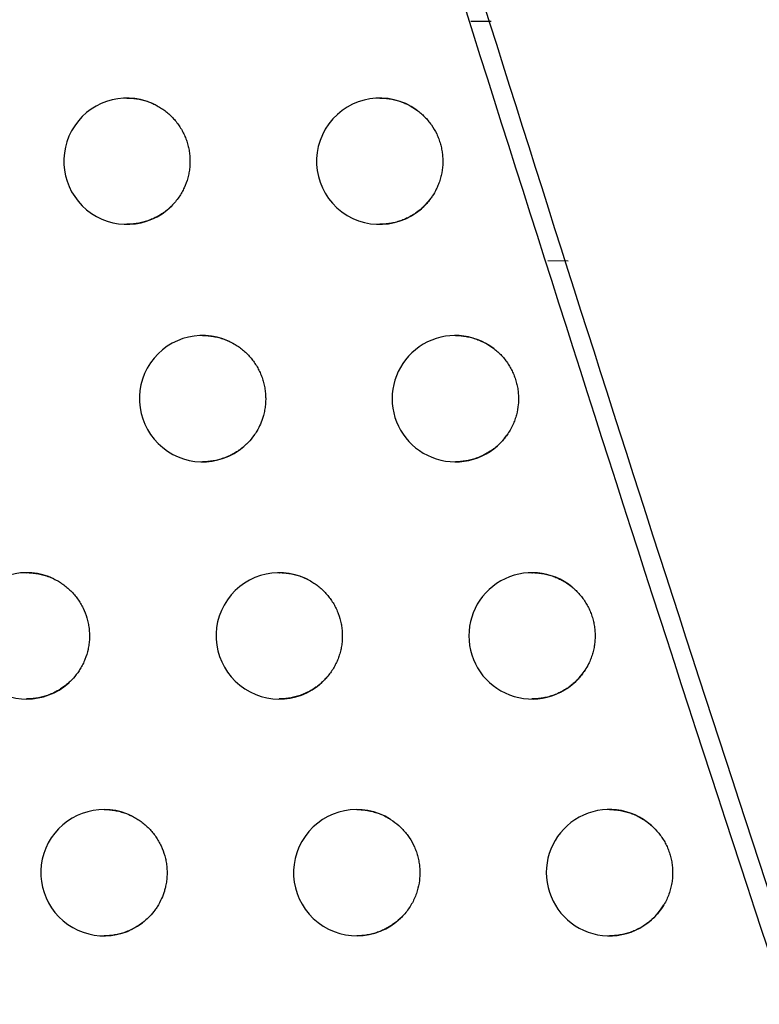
# Model space of a CAD drawing. Header units: millimetres. Extents: x -0.201 to 0.721, y -0.195 to 0.483.
# Tile 135 of 188: x 0.2834 to 0.28925, y 0.09069 to 0.09849. Entities that reach past the tile are written whole.
import ezdxf

# ---------------------------------------------------------------- set-up
doc = ezdxf.new("R2010")
doc.units = ezdxf.units.MM

msp = doc.modelspace()

# ---------------------------------------------------------------- linework, layer by layer
at = {"color": 7, "linetype": 'Continuous', "lineweight": 25}
for p, q in [((0.286971, 0.098478), (0.287134, 0.098476)), ((0.287582, 0.096581), (0.287741, 0.09658))]:
    msp.add_line(p, q, dxfattribs=at)
for centre, radius, start, end in [((0.284251, 0.097368), 0.0005, 61.432482, 314.686617), ((0.286251, 0.097368), 0.0005000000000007, 54.171848, 322.7756), ((0.284849, 0.095488), 0.0005, 60.249821, 316.208947), ((0.286849, 0.095488), 0.0005, 52.398208, 324.855661), ((0.283456, 0.09361), 0.0005000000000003, 64.374547, 311.532695), ((0.285456, 0.09361), 0.0005, 58.982112, 317.810336), ((0.287456, 0.09361), 0.0005, 50.458115, 327.093271), ((0.284069, 0.091735), 0.0005, 63.396112, 312.864806), ((0.286069, 0.091735), 0.0005, 57.620201, 319.49942), ((0.288069, 0.091735), 0.0005, 48.322164, 329.517086)]:
    msp.add_arc(centre, radius, start, end, dxfattribs=at)
for points, knots in [([(0.2999916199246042, 0.0810056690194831), (0.2990475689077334, 0.0841585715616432), (0.2971384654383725, 0.0905345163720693), (0.2945060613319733, 0.1002047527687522), (0.2920358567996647, 0.109998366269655), (0.2897658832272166, 0.1198475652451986), (0.2876940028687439, 0.1297388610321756), (0.2858216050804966, 0.1396656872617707), (0.2841483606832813, 0.1496265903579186), (0.2826752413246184, 0.1596260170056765), (0.2811181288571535, 0.1719227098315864), (0.2796582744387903, 0.1865373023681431), (0.2785527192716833, 0.203495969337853), (0.2779812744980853, 0.2205161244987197), (0.2780897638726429, 0.2318817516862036), (0.2781440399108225, 0.2375678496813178)], [0, 0, 0, 0, 0.062201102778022, 0.1257859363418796, 0.1893965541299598, 0.2530847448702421, 0.3167987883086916, 0.3803835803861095, 0.4439938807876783, 0.5076814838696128, 0.5713950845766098, 0.6782397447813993, 0.7852056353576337, 0.8925407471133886, 1, 1, 1, 1]), ([(0.2822112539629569, 0.2355331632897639), (0.2821744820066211, 0.2322850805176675), (0.2820996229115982, 0.2256727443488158), (0.2822386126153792, 0.2156943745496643), (0.2825701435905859, 0.2055992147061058), (0.2831114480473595, 0.1955059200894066), (0.2838571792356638, 0.1854271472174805), (0.284807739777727, 0.1753698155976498), (0.2859623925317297, 0.1653353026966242), (0.2873220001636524, 0.1553194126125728), (0.2891902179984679, 0.1433895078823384), (0.2917252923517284, 0.1295738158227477), (0.2951351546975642, 0.1139107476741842), (0.2990207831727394, 0.0983278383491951), (0.3020386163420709, 0.0880436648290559), (0.3035483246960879, 0.0828988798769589)], [0, 0, 0, 0, 0.0629734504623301, 0.1281992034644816, 0.1934519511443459, 0.2587859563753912, 0.324147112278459, 0.389372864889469, 0.4546256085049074, 0.5199596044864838, 0.58532075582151, 0.6887198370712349, 0.7922265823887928, 0.8960587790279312, 1, 1, 1, 1]), ([(0.2930548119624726, 0.080744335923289), (0.2918580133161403, 0.0841625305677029), (0.2894638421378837, 0.0910005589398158), (0.2872939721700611, 0.0979124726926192), (0.2862087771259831, 0.1013692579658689)], [0, 0, 0, 0, 0.4998801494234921, 1, 1, 1, 1]), ([(0.2861999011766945, 0.1008778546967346), (0.287398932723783, 0.0970777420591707), (0.2897919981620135, 0.0894933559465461), (0.2924550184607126, 0.0819988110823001), (0.2937837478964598, 0.0782593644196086)], [0, 0, 0, 0, 0.501044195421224, 1, 1, 1, 1]), ([(0.2842505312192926, 0.0978683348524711), (0.2842510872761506, 0.0978683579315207), (0.2842656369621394, 0.0978689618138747), (0.2842943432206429, 0.0978668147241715), (0.2843365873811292, 0.0978616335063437), (0.2843787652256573, 0.0978523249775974), (0.2844185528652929, 0.0978398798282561), (0.2844557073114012, 0.0978250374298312), (0.2844782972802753, 0.0978133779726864), (0.284489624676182, 0.0978075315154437)], [0, 0, 0, 0, 0.0067148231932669, 0.1756988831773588, 0.3458616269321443, 0.519757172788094, 0.6949498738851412, 0.8470372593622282, 1, 1, 1, 1]), ([(0.2862505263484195, 0.0978682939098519), (0.286251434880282, 0.0978683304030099), (0.2862662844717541, 0.0978689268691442), (0.2862952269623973, 0.0978667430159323), (0.2863372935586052, 0.0978615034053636), (0.2863792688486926, 0.0978521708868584), (0.2864178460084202, 0.0978401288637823), (0.2864634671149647, 0.0978217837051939), (0.2865048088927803, 0.0978002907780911), (0.2865335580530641, 0.0977804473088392), (0.2865431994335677, 0.0977737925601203)], [0, 0, 0, 0, 0.008748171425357, 0.1429853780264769, 0.2781581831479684, 0.4162910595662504, 0.5554511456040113, 0.6656892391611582, 0.8878848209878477, 1, 1, 1, 1]), ([(0.284489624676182, 0.0978075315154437), (0.2845014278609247, 0.0978007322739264), (0.2845251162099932, 0.0977870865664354), (0.284558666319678, 0.0977627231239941), (0.2845905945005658, 0.0977354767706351), (0.2846200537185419, 0.0977055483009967), (0.284646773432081, 0.0976734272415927), (0.284670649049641, 0.0976393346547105), (0.2846918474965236, 0.0976029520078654), (0.2847098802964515, 0.097564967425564), (0.284724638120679, 0.0975257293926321), (0.284736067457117, 0.0974855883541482), (0.2847442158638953, 0.0974441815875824), (0.2847503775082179, 0.09738855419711), (0.2847495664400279, 0.0973323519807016), (0.2847418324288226, 0.097276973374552), (0.2847294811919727, 0.0972224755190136), (0.2847103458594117, 0.0971697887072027), (0.2846849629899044, 0.0971201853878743), (0.2846617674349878, 0.0970831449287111), (0.2846345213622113, 0.0970467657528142), (0.2846129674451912, 0.0970242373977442), (0.2846021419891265, 0.0970129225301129)], [0, 0, 0, 0, 0.0441509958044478, 0.0886086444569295, 0.1340333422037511, 0.1797921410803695, 0.2241030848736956, 0.2687238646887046, 0.3138244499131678, 0.359582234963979, 0.4039022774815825, 0.4485322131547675, 0.4936420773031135, 0.5394093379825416, 0.6282971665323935, 0.6734149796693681, 0.7191905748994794, 0.8080774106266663, 0.8531949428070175, 0.8989705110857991, 0.9492579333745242, 0.9999999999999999, 0.9999999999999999, 0.9999999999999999, 0.9999999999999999]), ([(0.2865431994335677, 0.0977737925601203), (0.2865540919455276, 0.0977655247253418), (0.2865759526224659, 0.0977489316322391), (0.2866062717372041, 0.0977204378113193), (0.2866346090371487, 0.0976892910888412), (0.2866685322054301, 0.0976448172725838), (0.2866967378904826, 0.0975962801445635), (0.2867185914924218, 0.0975448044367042), (0.2867317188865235, 0.0975048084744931), (0.2867414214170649, 0.0974639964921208), (0.286747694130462, 0.097422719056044), (0.2867505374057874, 0.0973806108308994), (0.2867495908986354, 0.0973246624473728), (0.2867416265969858, 0.0972690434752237), (0.2867268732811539, 0.0972151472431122), (0.2867135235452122, 0.0971787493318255), (0.2866945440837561, 0.0971370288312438), (0.2866736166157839, 0.097100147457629), (0.2866549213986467, 0.0970745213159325), (0.2866486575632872, 0.09706593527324)], [0, 0, 0, 0, 0.0516156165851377, 0.1035897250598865, 0.1566943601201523, 0.2101895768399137, 0.3140666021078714, 0.3667924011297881, 0.4202865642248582, 0.47209838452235, 0.52427251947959, 0.5770077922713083, 0.6305117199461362, 0.7344171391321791, 0.7871577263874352, 0.8406673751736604, 0.880226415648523, 0.9598698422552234, 1, 1, 1, 1]), ([(0.2866486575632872, 0.09706593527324), (0.2866466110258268, 0.097063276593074), (0.2866361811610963, 0.0970497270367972), (0.2866159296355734, 0.0970263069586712), (0.2865862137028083, 0.0969970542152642), (0.2865537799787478, 0.0969701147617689), (0.2865191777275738, 0.0969460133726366), (0.286482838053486, 0.0969250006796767), (0.2864448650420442, 0.0969070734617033), (0.2864050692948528, 0.0968922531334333), (0.2863641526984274, 0.0968808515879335), (0.2863226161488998, 0.0968731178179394), (0.2862847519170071, 0.096868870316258), (0.286260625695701, 0.0968688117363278), (0.2862505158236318, 0.0968687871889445)], [0, 0, 0, 0, 0.0217815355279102, 0.1110062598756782, 0.2008418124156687, 0.2925940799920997, 0.3850045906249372, 0.4751025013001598, 0.5658182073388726, 0.6584756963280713, 0.7518015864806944, 0.8426110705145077, 0.9340476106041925, 1, 1, 1, 1]), ([(0.2846021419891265, 0.0970129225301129), (0.2845958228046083, 0.0970068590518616), (0.2845831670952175, 0.0969947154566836), (0.2845629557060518, 0.0969777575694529), (0.2845418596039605, 0.0969617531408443), (0.2845157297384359, 0.0969440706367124), (0.2844840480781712, 0.0969256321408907), (0.2844461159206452, 0.0969075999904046), (0.2844063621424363, 0.0968926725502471), (0.2843654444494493, 0.096881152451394), (0.2843238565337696, 0.096873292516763), (0.284285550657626, 0.0968689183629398), (0.2842610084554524, 0.0968688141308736), (0.2842505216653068, 0.096868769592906)], [0, 0, 0, 0, 0.0671313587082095, 0.1344469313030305, 0.2023239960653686, 0.270389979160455, 0.3767663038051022, 0.4838686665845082, 0.5932500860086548, 0.7034148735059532, 0.8109459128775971, 0.919217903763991, 1, 1, 1, 1]), ([(0.2848493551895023, 0.0959880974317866), (0.2848500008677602, 0.0959881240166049), (0.2848646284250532, 0.0959887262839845), (0.2848933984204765, 0.0959865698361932), (0.2849356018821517, 0.0959813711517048), (0.2849777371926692, 0.0959720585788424), (0.285019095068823, 0.0959591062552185), (0.2850593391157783, 0.0959428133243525), (0.2850847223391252, 0.0959291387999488), (0.2850974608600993, 0.0959222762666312)], [0, 0, 0, 0, 0.0074870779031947, 0.1696164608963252, 0.3328765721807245, 0.499716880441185, 0.6678009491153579, 0.833286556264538, 1, 1, 1, 1]), ([(0.2868493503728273, 0.0959880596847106), (0.2868503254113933, 0.0959880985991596), (0.2868652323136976, 0.0959886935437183), (0.2868942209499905, 0.0959865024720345), (0.2869362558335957, 0.0959812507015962), (0.2869781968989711, 0.0959719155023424), (0.2870179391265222, 0.0959595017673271), (0.2870670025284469, 0.0959395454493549), (0.287112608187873, 0.0959149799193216), (0.2871439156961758, 0.0958920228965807), (0.287154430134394, 0.0958843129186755)], [0, 0, 0, 0, 0.0089461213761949, 0.1367730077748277, 0.2654906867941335, 0.3970261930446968, 0.529539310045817, 0.6459804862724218, 0.8811046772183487, 1, 1, 1, 1]), ([(0.2850974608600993, 0.0959222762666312), (0.2851091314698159, 0.0959152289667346), (0.2851325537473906, 0.0959010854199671), (0.2851656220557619, 0.0958760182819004), (0.2851970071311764, 0.0958481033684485), (0.2852258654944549, 0.0958175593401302), (0.2852519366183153, 0.0957848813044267), (0.2852751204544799, 0.0957502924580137), (0.2852955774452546, 0.0957134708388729), (0.2853128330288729, 0.0956751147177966), (0.285326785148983, 0.0956355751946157), (0.2853373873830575, 0.095595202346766), (0.2853446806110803, 0.0955536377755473), (0.2853484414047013, 0.0955117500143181), (0.2853487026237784, 0.0954699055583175), (0.2853455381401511, 0.0954282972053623), (0.285338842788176, 0.0953866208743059), (0.2853269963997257, 0.09533905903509), (0.2853079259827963, 0.0952864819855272), (0.2852823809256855, 0.0952368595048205), (0.2852506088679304, 0.0951877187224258), (0.2852257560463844, 0.0951596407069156), (0.2852102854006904, 0.0951421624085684)], [0, 0, 0, 0, 0.045304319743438, 0.0909233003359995, 0.1375345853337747, 0.1844886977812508, 0.2299571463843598, 0.2757435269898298, 0.3220222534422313, 0.3689753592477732, 0.4144528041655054, 0.4602482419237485, 0.5065361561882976, 0.5534986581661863, 0.5988188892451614, 0.6444537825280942, 0.6910811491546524, 0.7380514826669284, 0.8062706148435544, 0.8755803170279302, 0.9225499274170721, 1, 1, 1, 1]), ([(0.287154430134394, 0.0958843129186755), (0.2871650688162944, 0.0958757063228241), (0.2871864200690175, 0.0958584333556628), (0.287215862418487, 0.0958289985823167), (0.2872432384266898, 0.0957969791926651), (0.28726773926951, 0.0957627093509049), (0.2872891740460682, 0.095726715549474), (0.287307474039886, 0.0956892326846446), (0.2873227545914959, 0.0956499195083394), (0.2873346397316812, 0.0956095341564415), (0.2873430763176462, 0.0955684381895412), (0.2873480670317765, 0.0955269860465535), (0.2873496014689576, 0.0954848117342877), (0.2873469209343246, 0.0954290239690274), (0.2873372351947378, 0.0953736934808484), (0.2873208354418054, 0.0953202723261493), (0.2873044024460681, 0.0952796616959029), (0.2872839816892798, 0.0952391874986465), (0.2872668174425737, 0.0952133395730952), (0.287258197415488, 0.095200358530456)], [0, 0, 0, 0, 0.0538920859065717, 0.1081584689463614, 0.1636052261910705, 0.2194597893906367, 0.2735471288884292, 0.3280126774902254, 0.3830639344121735, 0.4389174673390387, 0.4930137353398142, 0.547488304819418, 0.6025487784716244, 0.6584118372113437, 0.7665022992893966, 0.8219620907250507, 0.8778299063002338, 0.9386451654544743, 1, 1, 1, 1]), ([(0.287258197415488, 0.095200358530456), (0.2872526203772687, 0.0951927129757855), (0.2872389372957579, 0.0951739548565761), (0.2872146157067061, 0.0951459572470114), (0.2871848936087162, 0.0951166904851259), (0.2871524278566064, 0.0950897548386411), (0.2871178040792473, 0.0950656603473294), (0.2870814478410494, 0.0950446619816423), (0.2870434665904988, 0.0950267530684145), (0.2870036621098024, 0.0950119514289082), (0.286962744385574, 0.0950005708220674), (0.2869212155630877, 0.0949928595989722), (0.2868834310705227, 0.0949886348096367), (0.2868593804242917, 0.094988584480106), (0.2868493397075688, 0.0949885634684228)], [0, 0, 0, 0, 0.0591010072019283, 0.1450023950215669, 0.2314923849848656, 0.3198299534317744, 0.4088022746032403, 0.4954905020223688, 0.5827736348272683, 0.6719270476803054, 0.7617244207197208, 0.8490514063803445, 0.9369816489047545, 0.9999999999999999, 0.9999999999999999, 0.9999999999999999, 0.9999999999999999]), ([(0.2852102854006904, 0.0951421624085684), (0.285203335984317, 0.0951351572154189), (0.2851894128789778, 0.0951211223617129), (0.2851669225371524, 0.0951016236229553), (0.2851432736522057, 0.0950833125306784), (0.2851152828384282, 0.0950642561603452), (0.2850825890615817, 0.0950452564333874), (0.2850446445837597, 0.095027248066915), (0.285004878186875, 0.0950123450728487), (0.2849639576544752, 0.0950008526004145), (0.2849223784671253, 0.0949930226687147), (0.2848841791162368, 0.0949886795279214), (0.2848597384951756, 0.0949885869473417), (0.2848493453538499, 0.0949885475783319)], [0, 0, 0, 0, 0.0731446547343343, 0.1465447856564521, 0.2207276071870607, 0.2951747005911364, 0.3980599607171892, 0.5016481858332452, 0.6074437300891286, 0.7139982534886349, 0.8179288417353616, 0.9225759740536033, 1, 1, 1, 1]), ([(0.2834555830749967, 0.0941102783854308), (0.283455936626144, 0.0941102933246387), (0.2834703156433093, 0.0941109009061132), (0.2834988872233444, 0.0941087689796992), (0.2835412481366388, 0.0941036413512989), (0.283583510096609, 0.0940942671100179), (0.2836275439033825, 0.0940808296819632), (0.283656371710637, 0.0940680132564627), (0.2836718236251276, 0.0940611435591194)], [0, 0, 0, 0, 0.0047600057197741, 0.1935906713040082, 0.3837390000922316, 0.578062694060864, 0.7738385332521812, 0.9999999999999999, 0.9999999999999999, 0.9999999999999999, 0.9999999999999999]), ([(0.2854555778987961, 0.0941102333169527), (0.2854563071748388, 0.0941102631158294), (0.2854710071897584, 0.0941108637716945), (0.2854998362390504, 0.0941086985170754), (0.2855420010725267, 0.0941034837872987), (0.2855840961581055, 0.0940941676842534), (0.2856271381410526, 0.0940806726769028), (0.2856706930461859, 0.0940627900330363), (0.2856990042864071, 0.0940468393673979), (0.2857132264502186, 0.0940388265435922)], [0, 0, 0, 0, 0.0081108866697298, 0.1634911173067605, 0.3199548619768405, 0.4798486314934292, 0.640933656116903, 0.8196228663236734, 1, 1, 1, 1]), ([(0.2874555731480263, 0.0941101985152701), (0.2874566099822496, 0.094110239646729), (0.2874715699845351, 0.0941108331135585), (0.2875006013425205, 0.0941086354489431), (0.2875426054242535, 0.0941033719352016), (0.2875845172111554, 0.0940940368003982), (0.28762535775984, 0.0940812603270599), (0.2876646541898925, 0.094065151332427), (0.2877023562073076, 0.0940458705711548), (0.2877387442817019, 0.0940231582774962), (0.2877621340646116, 0.0940055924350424), (0.2877735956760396, 0.0939961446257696), (0.2877738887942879, 0.0939959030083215)], [0, 0, 0, 0, 0.0090448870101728, 0.1305044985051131, 0.2528104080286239, 0.3777929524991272, 0.5037039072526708, 0.6247383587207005, 0.7466220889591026, 0.8711965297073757, 0.9967059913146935, 1, 1, 1, 1]), ([(0.2836718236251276, 0.0940611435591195), (0.2836839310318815, 0.0940549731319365), (0.2837082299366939, 0.0940425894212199), (0.283742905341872, 0.0940200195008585), (0.2837761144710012, 0.093994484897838), (0.2838070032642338, 0.0939661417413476), (0.2838352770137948, 0.0939354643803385), (0.2838608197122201, 0.0939026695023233), (0.2838838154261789, 0.0938674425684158), (0.2839103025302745, 0.0938182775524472), (0.2839305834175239, 0.0937659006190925), (0.283944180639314, 0.0937116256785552), (0.2839531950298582, 0.0936563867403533), (0.2839552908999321, 0.0936002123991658), (0.283950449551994, 0.0935444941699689), (0.2839409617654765, 0.0934894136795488), (0.2839246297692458, 0.0934357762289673), (0.2839018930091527, 0.0933849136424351), (0.2838823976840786, 0.0933496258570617), (0.2838543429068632, 0.0933073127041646), (0.2838230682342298, 0.0932693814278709), (0.2837961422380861, 0.0932444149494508), (0.283787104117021, 0.0932360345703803)], [0, 0, 0, 0, 0.0417497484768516, 0.0837894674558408, 0.1267436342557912, 0.1700137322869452, 0.2119147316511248, 0.2541087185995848, 0.2967564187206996, 0.3400255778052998, 0.4240644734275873, 0.4667208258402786, 0.5099987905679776, 0.5940537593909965, 0.6367184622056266, 0.6800051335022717, 0.7640621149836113, 0.806728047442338, 0.8500162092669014, 0.8871629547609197, 0.9621245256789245, 1, 1, 1, 1]), ([(0.2857132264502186, 0.0940388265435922), (0.2857247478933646, 0.0940315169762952), (0.2857478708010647, 0.0940168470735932), (0.2857804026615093, 0.0939910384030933), (0.2858111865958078, 0.0939624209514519), (0.2858393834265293, 0.093931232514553), (0.2858647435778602, 0.0938979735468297), (0.2858871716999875, 0.0938628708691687), (0.2859068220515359, 0.093825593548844), (0.2859286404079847, 0.0937741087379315), (0.2859439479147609, 0.0937200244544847), (0.2859523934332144, 0.0936647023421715), (0.2859552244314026, 0.0936227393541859), (0.2859545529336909, 0.0935809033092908), (0.2859504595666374, 0.0935393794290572), (0.2859428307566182, 0.0934978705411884), (0.2859317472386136, 0.0934572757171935), (0.2859174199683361, 0.0934180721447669), (0.2858999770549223, 0.0933802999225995), (0.2858791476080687, 0.0933437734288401), (0.2858547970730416, 0.093307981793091), (0.2858358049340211, 0.0932858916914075), (0.2858260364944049, 0.0932745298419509)], [0, 0, 0, 0, 0.046597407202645, 0.0935184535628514, 0.1414601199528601, 0.1897543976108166, 0.2365206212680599, 0.283613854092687, 0.3312134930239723, 0.3795067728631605, 0.4733023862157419, 0.5209111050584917, 0.5692136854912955, 0.6158263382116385, 0.6627626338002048, 0.7107197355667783, 0.7590295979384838, 0.8056402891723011, 0.8525746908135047, 0.900530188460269, 0.9488385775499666, 1, 1, 1, 1]), ([(0.2877738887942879, 0.0939959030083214), (0.287784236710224, 0.0939869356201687), (0.2878050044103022, 0.0939689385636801), (0.287833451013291, 0.093938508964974), (0.287859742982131, 0.0939055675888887), (0.2878830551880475, 0.0938705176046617), (0.2879032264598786, 0.0938339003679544), (0.2879202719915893, 0.0937958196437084), (0.2879342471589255, 0.0937559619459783), (0.2879447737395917, 0.0937151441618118), (0.2879518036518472, 0.0936738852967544), (0.2879554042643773, 0.0936322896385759), (0.287955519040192, 0.0935900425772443), (0.2879520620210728, 0.0935480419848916), (0.2879451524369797, 0.0935067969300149), (0.2879349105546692, 0.0934663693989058), (0.2879210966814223, 0.0934265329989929), (0.2879021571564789, 0.0933832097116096), (0.2878850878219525, 0.0933548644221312), (0.2878753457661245, 0.0933386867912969)], [0, 0, 0, 0, 0.0565980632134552, 0.1135892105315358, 0.1718199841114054, 0.2304790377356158, 0.2870770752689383, 0.3440679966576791, 0.4022979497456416, 0.4609560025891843, 0.5175625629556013, 0.5745621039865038, 0.6328010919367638, 0.6914683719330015, 0.7480777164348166, 0.8050801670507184, 0.86332257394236, 0.9219934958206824, 1, 1, 1, 1]), ([(0.2878753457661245, 0.0933386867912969), (0.2878662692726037, 0.0933254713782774), (0.2878493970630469, 0.0933009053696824), (0.2878207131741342, 0.0932679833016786), (0.2877909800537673, 0.093238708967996), (0.2877584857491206, 0.093211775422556), (0.2877238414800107, 0.0931876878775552), (0.2876874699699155, 0.0931667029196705), (0.2876494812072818, 0.0931488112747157), (0.2876096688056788, 0.0931340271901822), (0.2875687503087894, 0.0931226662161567), (0.287527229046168, 0.093114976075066), (0.2874895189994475, 0.0931107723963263), (0.2874655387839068, 0.0931107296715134), (0.287455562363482, 0.0931107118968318)], [0, 0, 0, 0, 0.0961596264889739, 0.1787502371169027, 0.2619072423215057, 0.34684266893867, 0.4323893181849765, 0.515687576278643, 0.5995579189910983, 0.6852271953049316, 0.7715160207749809, 0.8553866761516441, 0.9398369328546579, 1, 1, 1, 1]), ([(0.2858260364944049, 0.0932745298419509), (0.28581847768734, 0.0932665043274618), (0.2858033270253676, 0.0932504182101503), (0.2857785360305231, 0.0932281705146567), (0.2857522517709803, 0.0932073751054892), (0.2857223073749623, 0.0931868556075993), (0.2856885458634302, 0.0931672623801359), (0.2856505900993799, 0.0931492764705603), (0.2856108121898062, 0.0931343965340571), (0.2855698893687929, 0.09312293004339), (0.2855283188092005, 0.0931151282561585), (0.2854902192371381, 0.0931108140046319), (0.2854658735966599, 0.0931107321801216), (0.2854555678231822, 0.0931106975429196)], [0, 0, 0, 0, 0.0789834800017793, 0.1583122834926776, 0.2387055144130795, 0.3194596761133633, 0.4189106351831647, 0.5190417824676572, 0.6213093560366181, 0.7243117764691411, 0.8247081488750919, 0.9257970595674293, 1, 1, 1, 1]), ([(0.283787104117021, 0.0932360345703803), (0.2837772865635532, 0.0932277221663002), (0.2837575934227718, 0.093211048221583), (0.2837249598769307, 0.0931885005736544), (0.283689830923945, 0.0931679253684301), (0.2836519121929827, 0.0931498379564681), (0.2836121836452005, 0.0931348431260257), (0.2835712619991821, 0.0931232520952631), (0.2835296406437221, 0.0931153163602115), (0.2834910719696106, 0.0931108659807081), (0.2834662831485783, 0.0931107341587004), (0.2834555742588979, 0.0931106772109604)], [0, 0, 0, 0, 0.1060816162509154, 0.2127903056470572, 0.3272411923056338, 0.4424710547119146, 0.5601442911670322, 0.678656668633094, 0.7945523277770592, 0.9112456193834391, 1, 1, 1, 1]), ([(0.2840691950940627, 0.0922348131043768), (0.2840696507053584, 0.0922348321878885), (0.2840841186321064, 0.0922354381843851), (0.2841127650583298, 0.0922332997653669), (0.2841550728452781, 0.0922281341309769), (0.2841973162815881, 0.0922188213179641), (0.2842344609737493, 0.0922072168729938), (0.2842664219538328, 0.0921947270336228), (0.2842841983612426, 0.0921862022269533), (0.2842931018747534, 0.0921819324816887)], [0, 0, 0, 0, 0.005907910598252, 0.1876055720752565, 0.3705709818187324, 0.5575527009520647, 0.7459308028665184, 0.8727465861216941, 1, 1, 1, 1]), ([(0.2860691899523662, 0.0922347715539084), (0.2860699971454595, 0.0922348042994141), (0.2860847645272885, 0.0922354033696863), (0.2861136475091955, 0.092233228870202), (0.2861557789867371, 0.0922280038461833), (0.2861978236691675, 0.0922186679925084), (0.2862341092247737, 0.092207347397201), (0.2862729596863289, 0.0921920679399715), (0.2863057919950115, 0.092176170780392), (0.2863291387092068, 0.0921619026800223), (0.2863369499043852, 0.0921571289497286)], [0, 0, 0, 0, 0.0085994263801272, 0.1573242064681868, 0.3070859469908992, 0.4601297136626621, 0.6143130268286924, 0.7102554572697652, 0.9030591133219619, 1, 1, 1, 1]), ([(0.2880691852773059, 0.0922347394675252), (0.2880702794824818, 0.0922347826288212), (0.288085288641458, 0.0922353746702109), (0.2881143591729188, 0.0922331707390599), (0.2881563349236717, 0.0922278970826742), (0.2881982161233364, 0.0922185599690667), (0.2882390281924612, 0.0922057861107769), (0.288278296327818, 0.0921896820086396), (0.2883159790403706, 0.0921704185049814), (0.2883523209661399, 0.0921476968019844), (0.2883807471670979, 0.0921264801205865), (0.2883966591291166, 0.0921126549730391), (0.2884016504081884, 0.092108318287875)], [0, 0, 0, 0, 0.009055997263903, 0.1242206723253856, 0.2401876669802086, 0.3586918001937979, 0.4780757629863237, 0.5928574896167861, 0.70844409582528, 0.8265799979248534, 0.9456014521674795, 1, 1, 1, 1]), ([(0.2842931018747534, 0.0921819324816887), (0.2843051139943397, 0.0921755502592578), (0.2843292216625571, 0.0921627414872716), (0.2843635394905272, 0.0921395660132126), (0.284396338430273, 0.0921134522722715), (0.2844267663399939, 0.0920845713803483), (0.2844545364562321, 0.0920534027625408), (0.2844795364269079, 0.0920201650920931), (0.2845019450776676, 0.091984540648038), (0.2845276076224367, 0.0919349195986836), (0.2845470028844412, 0.0918821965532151), (0.2845596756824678, 0.0918276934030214), (0.2845677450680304, 0.0917723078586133), (0.2845688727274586, 0.0917161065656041), (0.2845630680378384, 0.0916604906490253), (0.284555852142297, 0.091622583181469), (0.2845441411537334, 0.0915787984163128), (0.2845247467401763, 0.0915263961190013), (0.2844982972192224, 0.0914769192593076), (0.2844666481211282, 0.09143047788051), (0.2844397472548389, 0.0913977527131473), (0.2844169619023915, 0.0913757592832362), (0.2844093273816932, 0.0913683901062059)], [0, 0, 0, 0, 0.0426296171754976, 0.0855553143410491, 0.1294147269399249, 0.1735967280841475, 0.2163807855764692, 0.2594640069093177, 0.3030105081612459, 0.3471915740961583, 0.4330010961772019, 0.4765561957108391, 0.5207460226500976, 0.6065708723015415, 0.6501339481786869, 0.6943321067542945, 0.7263828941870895, 0.7910883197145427, 0.8679277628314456, 0.900716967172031, 0.9667339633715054, 1, 1, 1, 1]), ([(0.2863369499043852, 0.0921571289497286), (0.28635942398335, 0.0921413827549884), (0.2863934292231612, 0.0921175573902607), (0.2864331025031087, 0.0920783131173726), (0.2864606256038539, 0.0920465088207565), (0.2864933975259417, 0.0920013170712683), (0.2865204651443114, 0.0919521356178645), (0.2865410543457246, 0.0919001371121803), (0.286553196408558, 0.0918599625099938), (0.2865619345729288, 0.0918191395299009), (0.2865673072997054, 0.0917772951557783), (0.2865691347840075, 0.0917352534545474), (0.2865668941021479, 0.0916793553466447), (0.2865576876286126, 0.0916239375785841), (0.2865412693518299, 0.0915690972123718), (0.2865247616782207, 0.0915275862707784), (0.2865038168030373, 0.0914865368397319), (0.2864790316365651, 0.0914468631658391), (0.286459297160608, 0.0914224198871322), (0.2864493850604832, 0.091410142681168)], [0, 0, 0, 0, 0.0963786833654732, 0.1458293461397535, 0.1956437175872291, 0.2439254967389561, 0.3414690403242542, 0.3912824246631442, 0.4395729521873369, 0.4882017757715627, 0.5372205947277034, 0.5870431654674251, 0.6352960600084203, 0.7329130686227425, 0.7827423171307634, 0.8358711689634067, 0.8894518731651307, 0.9444746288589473, 1, 1, 1, 1]), ([(0.2884016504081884, 0.092108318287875), (0.2884213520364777, 0.092089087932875), (0.2884511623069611, 0.092059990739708), (0.2884840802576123, 0.0920147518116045), (0.288506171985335, 0.0919788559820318), (0.2885250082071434, 0.0919413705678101), (0.2885406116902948, 0.0919026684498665), (0.2885530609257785, 0.0918623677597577), (0.2885620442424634, 0.091821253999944), (0.2885693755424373, 0.0917657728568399), (0.2885697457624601, 0.0917095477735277), (0.2885629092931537, 0.0916527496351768), (0.2885537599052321, 0.0916091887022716), (0.2885402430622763, 0.0915654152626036), (0.2885227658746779, 0.0915223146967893), (0.2885076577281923, 0.0914949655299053), (0.2885000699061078, 0.0914812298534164)], [0, 0, 0, 0, 0.1201035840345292, 0.181727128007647, 0.2438039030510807, 0.3039709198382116, 0.364559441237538, 0.425633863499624, 0.487709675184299, 0.5478305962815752, 0.6694567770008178, 0.7315414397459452, 0.797215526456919, 0.8634391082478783, 0.9314145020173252, 1, 1, 1, 1]), ([(0.2885000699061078, 0.0914812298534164), (0.2884875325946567, 0.091461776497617), (0.2884600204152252, 0.0914190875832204), (0.2884149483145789, 0.0913719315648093), (0.2883719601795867, 0.091336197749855), (0.2883372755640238, 0.0913121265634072), (0.2883008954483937, 0.0912911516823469), (0.2882628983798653, 0.0912732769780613), (0.2882230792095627, 0.0912585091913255), (0.2881821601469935, 0.0912471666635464), (0.2881406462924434, 0.0912394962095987), (0.2881030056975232, 0.0912353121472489), (0.288079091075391, 0.0912352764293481), (0.2880691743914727, 0.0912352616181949)], [0, 0, 0, 0, 0.1331115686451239, 0.2921032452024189, 0.3736483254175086, 0.4557810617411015, 0.5357077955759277, 0.616183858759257, 0.6983876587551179, 0.7811866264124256, 0.8616253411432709, 0.9426201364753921, 1, 1, 1, 1]), ([(0.2844093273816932, 0.0913683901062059), (0.2843981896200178, 0.0913585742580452), (0.2843758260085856, 0.0913388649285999), (0.2843400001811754, 0.0913138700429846), (0.2843031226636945, 0.0912923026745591), (0.2842651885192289, 0.0912742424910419), (0.2842254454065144, 0.0912592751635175), (0.284184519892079, 0.0912477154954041), (0.2841429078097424, 0.0912398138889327), (0.2841044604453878, 0.09123539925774), (0.2840797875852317, 0.0912352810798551), (0.2840691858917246, 0.0912352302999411)], [0, 0, 0, 0, 0.1186111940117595, 0.2381604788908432, 0.3490735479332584, 0.4607424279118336, 0.5747828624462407, 0.6896381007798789, 0.8018640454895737, 0.914862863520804, 0.9999999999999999, 0.9999999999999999, 0.9999999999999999, 0.9999999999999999]), ([(0.2864493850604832, 0.091410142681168), (0.2864412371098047, 0.0914010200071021), (0.2864165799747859, 0.0913734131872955), (0.2863788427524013, 0.0913409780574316), (0.2863368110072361, 0.0913118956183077), (0.2863019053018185, 0.0912916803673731), (0.2862639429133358, 0.0912737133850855), (0.2862241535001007, 0.0912588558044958), (0.2861832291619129, 0.0912474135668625), (0.2861416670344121, 0.0912396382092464), (0.2861036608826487, 0.0912353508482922), (0.28607940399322, 0.0912352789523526), (0.2860691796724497, 0.0912352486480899)], [0, 0, 0, 0, 0.0846600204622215, 0.2561961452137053, 0.3432161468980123, 0.4392952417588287, 0.5360320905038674, 0.634835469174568, 0.7343498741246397, 0.8312832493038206, 0.928885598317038, 1, 1, 1, 1])]:
    msp.add_open_spline(points, degree=3, knots=knots, dxfattribs=at)

doc.saveas('drawing.dxf')
